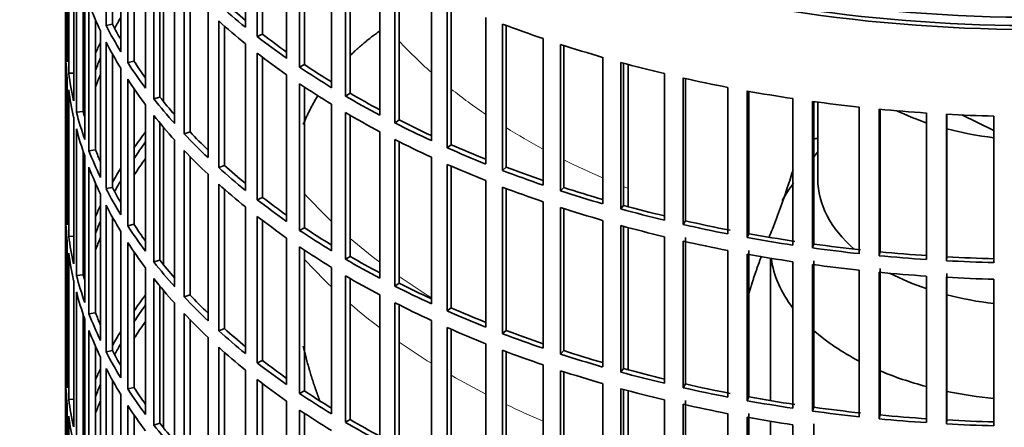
# Model space of a CAD drawing. Header units: millimetres. Extents: x 449 to 1324, y -2338 to 1809.
# Tile 4 of 30: x 1024 to 1170, y -2086 to -2026. Entities that reach past the tile are written whole.
import ezdxf

# ---------------------------------------------------------------- set-up
doc = ezdxf.new("R2010")
doc.units = ezdxf.units.MM
for name, color, linetype in [('VSI184-254_GIUNT', 7, 'Continuous'), ('VSI344-454_FILTR', 7, 'Continuous'), ('VSI344-454_SUPPO', 7, 'Continuous')]:
    doc.layers.add(name, color=color, linetype=linetype)

# ---------------------------------------------------------------- blocks, each defined once
blk = doc.blocks.new('SE4')
at = {"layer": 'VSI184-254_GIUNT', "color": 7, "linetype": 'Continuous', "lineweight": 35}
for p, q in [((1141.98, -2037.89), (1141.98, -2049.26)), ((1141.98, -2045.25), (1141.42, -2045.97)), ((1134.98, -2060.93), (1134.98, -2081.97)), ((1134.98, -2085.02), (1134.98, -2106.05))]:
    blk.add_line(p, q, dxfattribs=at)
for centre, major_axis, start_param, end_param in [((1174.48, -2024.76), (-32.5, 0), 0.875493, 1.038932), ((1174.48, -2024.76), (-32.5, 0), 1.14425, 1.369498), ((1174.48, -2059.16), (39.5, 0), -3.562127, -3.441867), ((1174.48, -2049.26), (-32.5, 0), 0, 0.584062), ((1174.48, -2059.16), (39.5, 0), 3.220457, 3.555729), ((1174.48, -2049.26), (-32.5, 0), 0.835386, 1.038932), ((1174.48, -2049.26), (-32.5, 0), 1.14425, 1.369498), ((1174.48, -2059.16), (39.5, 0), 3.720726, 3.98088), ((1174.48, -2059.16), (39.5, 0), 4.081192, 4.281952), ((1174.48, -2059.16), (39.5, 0), 4.365036, 4.547129)]:
    blk.add_ellipse(centre, major_axis=major_axis, ratio=0.57735, start_param=start_param, end_param=end_param, dxfattribs=at)
at = {"layer": 'VSI344-454_FILTR', "color": 7, "linetype": 'Continuous', "lineweight": 35}
for p, q in [((1030.98, -1944.34), (1030.98, -2184.39)), ((1036.96, -2026.58), (1036.96, -2004.95)), ((1030.99, -2027.87), (1030.99, -2006.23)), ((1057.51, -2026.83), (1057.51, -2005.19)), ((1037.91, -2026.4), (1037.91, -2006.72)), ((1059.27, -2028.22), (1059.27, -2006.59)), ((1060.06, -2027.87), (1060.06, -2007.19)), ((1039.13, -2030.45), (1039.13, -2008.81)), ((1031.23, -2031.93), (1031.23, -2010.29)), ((1040.15, -2032.06), (1040.15, -2010.43)), ((1063.6, -2031.43), (1063.6, -2009.79)), ((1031.44, -2033.64), (1031.44, -2012.01)), ((1041.08, -2031.85), (1041.08, -2011.81)), ((1065.52, -2032.74), (1065.52, -2011.11)), ((1066.26, -2032.36), (1066.26, -2011.6)), ((1042.79, -2035.83), (1042.79, -2014.19)), ((1070.22, -2035.76), (1070.22, -2014.13)), ((1032.18, -2037.68), (1032.18, -2016.05)), ((1044, -2037.4), (1044, -2015.77)), ((1072.29, -2037), (1072.29, -2015.36)), ((1072.99, -2036.59), (1072.99, -2015.77)), ((1032.59, -2039.39), (1032.59, -2017.75)), ((1044.9, -2037.15), (1044.9, -2016.88)), ((1047.08, -2041.05), (1047.08, -2019.42)), ((1077.36, -2039.82), (1077.36, -2018.19)), ((1079.57, -2040.98), (1079.57, -2019.34)), ((1048.48, -2042.57), (1048.48, -2020.94)), ((1080.21, -2040.53), (1080.21, -2019.66)), ((1033.58, -2039.29), (1033.58, -2021.06)), ((1033.81, -2043.39), (1033.81, -2021.75)), ((1049.35, -2042.28), (1049.35, -2021.84)), ((1084.96, -2043.59), (1084.96, -2021.95)), ((1034.43, -2045.07), (1034.43, -2023.44)), ((1087.31, -2044.65), (1087.31, -2023.01)), ((1087.9, -2044.18), (1087.9, -2023.27)), ((1052, -2046.09), (1052, -2024.45)), ((1035.4, -2044.93), (1035.4, -2025.78)), ((1037.91, -2026.4), (1036.96, -2026.58)), ((1053.58, -2047.55), (1053.58, -2025.91)), ((1054.41, -2047.23), (1054.41, -2026.65)), ((1093, -2047.03), (1093, -2025.4)), ((1095.47, -2048), (1095.47, -2026.36)), ((1096.01, -2047.51), (1096.01, -2026.56)), ((1031.23, -2027.86), (1030.99, -2027.87)), ((1036.13, -2049.01), (1036.13, -2027.38)), ((1060.06, -2027.87), (1059.27, -2028.22)), ((1036.96, -2050.67), (1036.96, -2029.03)), ((1057.51, -2050.92), (1057.51, -2029.28)), ((1101.44, -2050.15), (1101.44, -2028.51)), ((1104.02, -2051.01), (1104.02, -2029.37)), ((1104.49, -2050.5), (1104.49, -2029.52)), ((1030.99, -2051.95), (1030.99, -2030.32)), ((1037.91, -2050.49), (1037.91, -2030.8)), ((1059.27, -2052.31), (1059.27, -2030.67)), ((1041.08, -2031.85), (1040.15, -2032.06)), ((1060.06, -2051.96), (1060.06, -2031.28)), ((1066.26, -2032.36), (1065.52, -2032.74)), ((1110.24, -2052.92), (1110.24, -2031.28)), ((1112.92, -2053.67), (1112.92, -2032.03)), ((1113.32, -2053.14), (1113.32, -2032.15)), ((1032.18, -2033.6), (1031.44, -2033.64)), ((1039.13, -2054.53), (1039.13, -2032.9)), ((1063.6, -2055.51), (1063.6, -2033.88)), ((1119.34, -2055.32), (1119.34, -2033.69)), ((1031.23, -2056.01), (1031.23, -2034.38)), ((1040.15, -2056.15), (1040.15, -2034.51)), ((1065.52, -2056.83), (1065.52, -2035.19)), ((1122.11, -2055.97), (1122.11, -2034.33)), ((1122.45, -2055.43), (1122.45, -2034.41)), ((1031.44, -2057.73), (1031.44, -2036.09)), ((1041.08, -2055.93), (1041.08, -2035.9)), ((1066.26, -2056.44), (1066.26, -2035.69)), ((1072.99, -2036.59), (1072.29, -2037)), ((1128.72, -2057.36), (1128.72, -2035.72)), ((1131.56, -2057.89), (1131.56, -2036.25)), ((1131.83, -2057.33), (1131.83, -2036.3)), ((1042.79, -2059.92), (1042.79, -2038.28)), ((1044.9, -2037.15), (1044, -2037.4)), ((1070.22, -2059.85), (1070.22, -2038.21)), ((1138.32, -2059.01), (1138.32, -2037.37)), ((1141.21, -2059.43), (1141.21, -2037.79)), ((1141.42, -2058.86), (1141.42, -2037.82)), ((1033.58, -2039.29), (1032.59, -2039.39)), ((1044, -2061.49), (1044, -2039.85)), ((1072.29, -2061.09), (1072.29, -2039.45)), ((1072.99, -2060.67), (1072.99, -2039.86)), ((1148.09, -2060.27), (1148.09, -2038.63)), ((1151.03, -2060.57), (1151.03, -2038.93)), ((1151.17, -2060), (1151.17, -2038.95)), ((1158, -2061.13), (1158, -2039.5)), ((1160.96, -2061.31), (1160.96, -2039.68)), ((1161.03, -2060.74), (1161.03, -2039.68)), ((1032.18, -2061.77), (1032.18, -2040.13)), ((1044.9, -2061.24), (1044.9, -2040.96)), ((1080.21, -2040.53), (1079.57, -2040.98)), ((1167.98, -2061.6), (1167.98, -2039.96)), ((1032.59, -2063.48), (1032.59, -2041.84)), ((1049.35, -2042.28), (1048.48, -2042.57)), ((1077.36, -2063.91), (1077.36, -2042.27)), ((1047.08, -2065.14), (1047.08, -2043.5)), ((1079.57, -2065.06), (1079.57, -2043.42)), ((1080.21, -2064.62), (1080.21, -2043.75)), ((1087.9, -2044.18), (1087.31, -2044.65)), ((1033.58, -2063.38), (1033.58, -2045.15)), ((1035.4, -2044.93), (1034.43, -2045.07)), ((1048.48, -2066.66), (1048.48, -2045.02)), ((1033.81, -2067.48), (1033.81, -2045.84)), ((1049.35, -2066.37), (1049.35, -2045.93)), ((1084.96, -2067.67), (1084.96, -2046.04)), ((1087.31, -2068.73), (1087.31, -2047.1)), ((1034.43, -2069.16), (1034.43, -2047.52)), ((1052, -2070.18), (1052, -2048.54)), ((1054.41, -2047.23), (1053.58, -2047.55)), ((1087.9, -2068.27), (1087.9, -2047.35)), ((1096.01, -2047.51), (1095.47, -2048)), ((1035.4, -2069.02), (1035.4, -2049.87)), ((1053.58, -2071.64), (1053.58, -2050)), ((1093, -2071.12), (1093, -2049.48)), ((1036.13, -2073.1), (1036.13, -2051.46)), ((1037.91, -2050.49), (1036.96, -2050.67)), ((1054.41, -2071.31), (1054.41, -2050.74)), ((1095.47, -2072.08), (1095.47, -2050.45)), ((1096.01, -2071.59), (1096.01, -2050.65)), ((1104.49, -2050.5), (1104.02, -2051.01)), ((1031.23, -2051.95), (1030.99, -2051.95)), ((1060.06, -2051.96), (1059.27, -2052.31)), ((1101.44, -2074.24), (1101.44, -2052.6)), ((1030.99, -2076.04), (1030.99, -2054.4)), ((1036.96, -2074.76), (1036.96, -2053.12)), ((1057.51, -2075.01), (1057.51, -2053.37)), ((1104.02, -2075.1), (1104.02, -2053.46)), ((1104.49, -2074.59), (1104.49, -2053.61)), ((1113.32, -2053.14), (1112.92, -2053.67)), ((1037.91, -2074.58), (1037.91, -2054.89)), ((1059.27, -2076.4), (1059.27, -2054.76)), ((1060.06, -2076.04), (1060.06, -2055.37)), ((1110.24, -2077), (1110.24, -2055.37)), ((1122.45, -2055.43), (1122.11, -2055.97)), ((1039.13, -2078.62), (1039.13, -2056.98)), ((1041.08, -2055.93), (1040.15, -2056.15)), ((1066.26, -2056.44), (1065.52, -2056.83)), ((1112.92, -2077.76), (1112.92, -2056.12)), ((1113.32, -2077.23), (1113.32, -2056.23)), ((1131.83, -2057.33), (1131.56, -2057.89)), ((1031.23, -2080.1), (1031.23, -2058.46)), ((1032.18, -2057.69), (1031.44, -2057.73)), ((1040.15, -2080.24), (1040.15, -2058.6)), ((1063.6, -2079.6), (1063.6, -2057.96)), ((1119.34, -2079.41), (1119.34, -2057.77)), ((1122.11, -2080.06), (1122.11, -2058.42)), ((1122.45, -2079.51), (1122.45, -2057.88)), ((1031.44, -2081.82), (1031.44, -2060.18)), ((1041.08, -2080.02), (1041.08, -2059.99)), ((1065.52, -2080.92), (1065.52, -2059.28)), ((1066.26, -2080.53), (1066.26, -2059.78)), ((1128.72, -2081.44), (1128.72, -2059.81)), ((1131.83, -2081.42), (1131.83, -2059.78)), ((1141.42, -2058.86), (1141.21, -2059.43)), ((1151.17, -2060), (1151.03, -2060.57)), ((1044.9, -2061.24), (1044, -2061.49)), ((1072.99, -2060.67), (1072.29, -2061.09)), ((1131.56, -2081.98), (1131.56, -2060.34)), ((1138.32, -2083.1), (1138.32, -2061.46)), ((1141.42, -2082.95), (1141.42, -2061.31)), ((1161.03, -2060.74), (1160.96, -2061.31)), ((1042.79, -2084), (1042.79, -2062.37)), ((1070.22, -2083.94), (1070.22, -2062.3)), ((1141.21, -2083.51), (1141.21, -2061.88)), ((1148.09, -2084.36), (1148.09, -2062.72)), ((1151.03, -2084.66), (1151.03, -2063.02)), ((1151.17, -2084.08), (1151.17, -2062.45)), ((1032.18, -2085.86), (1032.18, -2064.22)), ((1033.58, -2063.38), (1032.59, -2063.48)), ((1044, -2085.58), (1044, -2063.94)), ((1072.29, -2085.17), (1072.29, -2063.54)), ((1072.99, -2084.76), (1072.99, -2063.94)), ((1158, -2085.22), (1158, -2063.58)), ((1160.96, -2085.4), (1160.96, -2063.76)), ((1161.03, -2084.83), (1161.03, -2063.19)), ((1167.98, -2085.68), (1167.98, -2064.05)), ((1032.59, -2087.56), (1032.59, -2065.93)), ((1044.9, -2085.32), (1044.9, -2065.05)), ((1080.21, -2064.62), (1079.57, -2065.06)), ((1049.35, -2066.37), (1048.48, -2066.66)), ((1077.36, -2088), (1077.36, -2066.36)), ((1079.57, -2089.15), (1079.57, -2067.51)), ((1047.08, -2089.23), (1047.08, -2067.59)), ((1080.21, -2088.71), (1080.21, -2067.84)), ((1087.9, -2068.27), (1087.31, -2068.73)), ((1033.58, -2087.46), (1033.58, -2069.23)), ((1033.81, -2091.56), (1033.81, -2069.92)), ((1035.4, -2069.02), (1034.43, -2069.16)), ((1048.48, -2090.75), (1048.48, -2069.11)), ((1049.35, -2090.46), (1049.35, -2070.01)), ((1084.96, -2091.76), (1084.96, -2070.12)), ((1034.43, -2093.25), (1034.43, -2071.61)), ((1054.41, -2071.31), (1053.58, -2071.64)), ((1087.31, -2092.82), (1087.31, -2071.18)), ((1087.9, -2092.35), (1087.9, -2071.44)), ((1096.01, -2071.59), (1095.47, -2072.08)), ((1052, -2094.26), (1052, -2072.63)), ((1035.4, -2093.11), (1035.4, -2073.96)), ((1037.91, -2074.58), (1036.96, -2074.76)), ((1053.58, -2095.72), (1053.58, -2074.09)), ((1093, -2095.21), (1093, -2073.57)), ((1095.47, -2096.17), (1095.47, -2074.53)), ((1096.01, -2095.68), (1096.01, -2074.73)), ((1104.49, -2074.59), (1104.02, -2075.1)), ((1031.23, -2076.04), (1030.99, -2076.04)), ((1036.13, -2097.19), (1036.13, -2075.55)), ((1054.41, -2095.4), (1054.41, -2074.83)), ((1060.06, -2076.04), (1059.27, -2076.4)), ((1036.96, -2098.84), (1036.96, -2077.21)), ((1057.51, -2099.09), (1057.51, -2077.45)), ((1101.44, -2098.32), (1101.44, -2076.68)), ((1104.02, -2099.18), (1104.02, -2077.55)), ((1113.32, -2077.23), (1112.92, -2077.76)), ((1030.99, -2100.13), (1030.99, -2078.49)), ((1037.91, -2098.66), (1037.91, -2078.98)), ((1059.27, -2100.48), (1059.27, -2078.85)), ((1104.49, -2098.67), (1104.49, -2077.7)), ((1041.08, -2080.02), (1040.15, -2080.24)), ((1060.06, -2100.13), (1060.06, -2079.45)), ((1066.26, -2080.53), (1065.52, -2080.92)), ((1110.24, -2101.09), (1110.24, -2079.45)), ((1112.92, -2101.84), (1112.92, -2080.21)), ((1113.32, -2101.32), (1113.32, -2080.32)), ((1122.45, -2079.51), (1122.11, -2080.06)), ((1032.18, -2081.77), (1031.44, -2081.82)), ((1039.13, -2102.71), (1039.13, -2081.07)), ((1063.6, -2103.69), (1063.6, -2082.05)), ((1119.34, -2103.5), (1119.34, -2081.86)), ((1122.45, -2103.6), (1122.45, -2081.96)), ((1131.83, -2081.42), (1131.56, -2081.98)), ((1031.23, -2104.19), (1031.23, -2082.55)), ((1040.15, -2104.32), (1040.15, -2082.69)), ((1065.52, -2105), (1065.52, -2083.37)), ((1122.11, -2104.14), (1122.11, -2082.5)), ((1141.42, -2082.95), (1141.21, -2083.51)), ((1031.44, -2105.9), (1031.44, -2084.27)), ((1041.08, -2104.11), (1041.08, -2084.07)), ((1066.26, -2104.62), (1066.26, -2083.86)), ((1072.99, -2084.76), (1072.29, -2085.17)), ((1128.72, -2105.53), (1128.72, -2083.89)), ((1131.56, -2106.06), (1131.56, -2084.43)), ((1131.83, -2105.51), (1131.83, -2083.87)), ((1151.17, -2084.08), (1151.03, -2084.66)), ((1161.03, -2084.83), (1160.96, -2085.4)), ((1044.9, -2085.32), (1044, -2085.58)), ((1138.32, -2107.18), (1138.32, -2085.55)), ((1141.42, -2107.03), (1141.42, -2085.4))]:
    blk.add_line(p, q, dxfattribs=at)
for centre, major_axis, start_param, end_param in [((1174.48, -1944.34), (143.5, 0), 2.974441, 5.124237), ((1174.48, -1944.34), (142.5, 0), 3.141593, 5.135001), ((1174.48, -2005.37), (-143.5, 0), 0.219831, 0.268861), ((1174.48, -1978.83), (-143.5, 0), 0.568897, 0.617927), ((1174.48, -1978.83), (-142.5, 0), 0.568725, 0.607984), ((1174.48, -2051.09), (-142.5, 0), -0.318152, -0.297119), ((1174.48, -2002.92), (-143.5, 0), 0.289645, 0.338674), ((1174.48, -2002.92), (-142.5, 0), 0.289473, 0.318152), ((1174.48, -1981.28), (-143.5, 0), 0.568897, 0.617927), ((1174.48, -1957.2), (-143.5, 0), 0.987776, 1.036806), ((1174.48, -2027.01), (-143.5, 0), 0.010392, 0.059421), ((1174.48, -1978.83), (-143.5, 0), 0.63871, 0.68774), ((1174.48, -1978.83), (-142.5, 0), 0.638538, 0.679153), ((1174.48, -2051.09), (-143.5, 0), -0.268861, -0.248955), ((1174.48, -2005.37), (-143.5, 0), 0.289645, 0.338674), ((1174.48, -1957.2), (-143.5, 0), 1.057589, 1.106619), ((1174.48, -2029.46), (-143.5, 0), 0.010392, 0.059421), ((1174.48, -1981.28), (-143.5, 0), 0.63871, 0.68774), ((1174.48, -2051.09), (-142.5, 0), -0.242088, -0.219659), ((1174.48, -2002.92), (-143.5, 0), 0.359458, 0.408487), ((1174.48, -2002.92), (-142.5, 0), 0.359286, 0.391958), ((1174.48, -1978.83), (-142.5, 0), 0.708352, 0.750104), ((1174.48, -1957.2), (-143.5, 0), 1.127403, 1.176432), ((1174.48, -2027.01), (-143.5, 0), 0.080205, 0.129234), ((1174.48, -2053.54), (-142.5, 0), -0.242088, -0.219659), ((1174.48, -1978.83), (-143.5, 0), 0.708524, 0.757553), ((1174.48, -2051.09), (-143.5, 0), -0.199048, -0.190533), ((1174.48, -2005.37), (-143.5, 0), 0.359458, 0.408487), ((1174.48, -1981.28), (-143.5, 0), 0.708524, 0.757553), ((1174.48, -1957.2), (-143.5, 0), 1.197216, 1.246245), ((1174.48, -2029.46), (-143.5, 0), 0.080205, 0.129234), ((1174.48, -1978.83), (-143.5, 0), 0.778337, 0.827366), ((1174.48, -1978.83), (-142.5, 0), 0.778165, 0.820895), ((1174.48, -1957.2), (-143.5, 0), 1.267029, 1.316058), ((1174.48, -2051.09), (-142.5, 0), -0.160582, -0.149846), ((1174.48, -2002.92), (-143.5, 0), 0.429271, 0.4783), ((1174.48, -2002.92), (-142.5, 0), 0.429099, 0.464583), ((1174.48, -1957.2), (-143.5, 0), 1.336842, 1.385871), ((1174.48, -2027.01), (-143.5, 0), 0.150018, 0.199048), ((1174.48, -2027.01), (-142.5, 0), 0.149846, 0.160582), ((1174.48, -2005.37), (-143.5, 0), 0.429271, 0.4783), ((1174.48, -1981.28), (-143.5, 0), 0.778337, 0.827366), ((1174.48, -1957.2), (-143.5, 0), 1.406655, 1.455685), ((1174.48, -1957.2), (-143.5, 0), 1.476469, 1.525498), ((1174.48, -1978.83), (-143.5, 0), 0.84815, 0.897179), ((1174.48, -1978.83), (-142.5, 0), 0.847978, 0.891566), ((1174.48, -2029.46), (-143.5, 0), 0.150018, 0.199048), ((1174.48, -2075.18), (-143.5, 0), -0.408487, -0.377404), ((1174.48, -2002.92), (-143.5, 0), 0.499084, 0.548113), ((1174.48, -2002.92), (-142.5, 0), 0.498912, 0.536508), ((1174.48, -2075.18), (-142.5, 0), -0.391958, -0.359286), ((1174.48, -1981.28), (-143.5, 0), 0.84815, 0.897179), ((1174.48, -1978.83), (-142.5, 0), 0.917791, 0.962144), ((1174.48, -2123.35), (-142.5, 0), -1.340701, -1.33667), ((1174.48, -2027.01), (-143.5, 0), 0.219831, 0.268861), ((1174.48, -2027.01), (-142.5, 0), 0.219659, 0.242088), ((1174.48, -2005.37), (-143.5, 0), 0.499084, 0.548113), ((1174.48, -1978.83), (-143.5, 0), 0.917963, 0.966992), ((1174.48, -2077.63), (-142.5, 0), -0.391958, -0.359286), ((1174.48, -1981.28), (-143.5, 0), 0.917963, 0.966992), ((1174.48, -2029.46), (-143.5, 0), 0.219831, 0.268861), ((1174.48, -2075.18), (-143.5, 0), -0.338674, -0.312019), ((1174.48, -2002.92), (-143.5, 0), 0.568897, 0.617927), ((1174.48, -2002.92), (-142.5, 0), 0.568725, 0.607984), ((1174.48, -1978.83), (-143.5, 0), 0.987776, 1.036806), ((1174.48, -1978.83), (-142.5, 0), 0.987604, 1.032651), ((1174.48, -2075.18), (-142.5, 0), -0.318152, -0.297119), ((1174.48, -2005.37), (-143.5, 0), 0.568897, 0.617927), ((1174.48, -2027.01), (-143.5, 0), 0.289645, 0.338674), ((1174.48, -2027.01), (-142.5, 0), 0.289473, 0.318152), ((1174.48, -1981.28), (-143.5, 0), 0.987776, 1.036806), ((1174.48, -1978.83), (-143.5, 0), 1.057589, 1.106619), ((1174.48, -1978.83), (-142.5, 0), 1.057417, 1.103102), ((1174.48, -2051.09), (-143.5, 0), 0.010392, 0.059421), ((1174.48, -2002.92), (-143.5, 0), 0.63871, 0.68774), ((1174.48, -2002.92), (-142.5, 0), 0.638538, 0.679153), ((1174.48, -2053.54), (-143.5, 0), 0.010392, 0.059421), ((1174.48, -2075.18), (-143.5, 0), -0.268861, -0.248955), ((1174.48, -2029.46), (-143.5, 0), 0.289645, 0.338674), ((1174.48, -1981.28), (-143.5, 0), 1.057589, 1.106619), ((1174.48, -1978.83), (-143.5, 0), 1.127403, 1.176432), ((1174.48, -1978.83), (-142.5, 0), 1.127231, 1.17351), ((1174.48, -2075.18), (-142.5, 0), -0.242088, -0.219659), ((1174.48, -2005.37), (-143.5, 0), 0.63871, 0.68774), ((1174.48, -1978.83), (-142.5, 0), 1.197044, 1.246417), ((1174.48, -2027.01), (-143.5, 0), 0.359458, 0.408487), ((1174.48, -2027.01), (-142.5, 0), 0.359286, 0.391958), ((1174.48, -2002.92), (-143.5, 0), 0.708524, 0.757553), ((1174.48, -2002.92), (-142.5, 0), 0.708352, 0.750104), ((1174.48, -1981.28), (-143.5, 0), 1.127403, 1.176432), ((1174.48, -1978.83), (-143.5, 0), 1.197216, 1.246245), ((1174.48, -1978.83), (-142.5, 0), 1.266857, 1.31623), ((1174.48, -2051.09), (-143.5, 0), 0.080205, 0.129234), ((1174.48, -2075.18), (-143.5, 0), -0.199048, -0.190533), ((1174.48, -2077.63), (-142.5, 0), -0.242088, -0.219659), ((1174.48, -2029.46), (-143.5, 0), 0.359458, 0.408487), ((1174.48, -1981.28), (-143.5, 0), 1.197216, 1.246245), ((1174.48, -1978.83), (-143.5, 0), 1.267029, 1.316058), ((1174.48, -2053.54), (-143.5, 0), 0.080205, 0.129234), ((1174.48, -2005.37), (-143.5, 0), 0.708524, 0.757553), ((1174.48, -1978.83), (-143.5, 0), 1.336842, 1.385871), ((1174.48, -1978.83), (-142.5, 0), 1.33667, 1.386044), ((1174.48, -1978.83), (-142.5, 0), 1.406483, 1.455857), ((1174.48, -2027.01), (-143.5, 0), 0.429271, 0.4783), ((1174.48, -2027.01), (-142.5, 0), 0.429099, 0.464583), ((1174.48, -2002.92), (-143.5, 0), 0.778337, 0.827366), ((1174.48, -2002.92), (-142.5, 0), 0.778165, 0.820895), ((1174.48, -1981.28), (-143.5, 0), 1.267029, 1.316058), ((1174.48, -1978.83), (-143.5, 0), 1.406655, 1.455685), ((1174.48, -1978.83), (-143.5, 0), 1.476469, 1.525498), ((1174.48, -1978.83), (-142.5, 0), 1.476296, 1.52567), ((1174.48, -2075.18), (-142.5, 0), -0.160582, -0.149846), ((1174.48, -1981.28), (-143.5, 0), 1.336842, 1.385871), ((1174.48, -1981.28), (-143.5, 0), 1.406655, 1.455685), ((1174.48, -2051.09), (-143.5, 0), 0.150018, 0.199048), ((1174.48, -2051.09), (-142.5, 0), 0.149846, 0.160582), ((1174.48, -2029.46), (-143.5, 0), 0.429271, 0.4783), ((1174.48, -2005.37), (-143.5, 0), 0.778337, 0.827366), ((1174.48, -1981.28), (-143.5, 0), 1.476469, 1.525498), ((1174.48, -2053.54), (-143.5, 0), 0.150018, 0.199048), ((1174.48, -2002.92), (-143.5, 0), 0.84815, 0.897179), ((1174.48, -2002.92), (-142.5, 0), 0.847978, 0.891566), ((1174.48, -2099.27), (-143.5, 0), -0.408487, -0.377404), ((1174.48, -2027.01), (-143.5, 0), 0.499084, 0.548113), ((1174.48, -2027.01), (-142.5, 0), 0.498912, 0.536508), ((1174.48, -2005.37), (-143.5, 0), 0.84815, 0.897179), ((1174.48, -2099.27), (-142.5, 0), -0.391958, -0.359286), ((1174.48, -2002.92), (-143.5, 0), 0.917963, 0.966992), ((1174.48, -2002.92), (-142.5, 0), 0.917791, 0.962144), ((1174.48, -2051.09), (-143.5, 0), 0.219831, 0.268861), ((1174.48, -2051.09), (-142.5, 0), 0.219659, 0.242088), ((1174.48, -2101.72), (-142.5, 0), -0.391958, -0.359286), ((1174.48, -2029.46), (-143.5, 0), 0.499084, 0.548113), ((1174.48, -2053.54), (-143.5, 0), 0.219831, 0.268861), ((1174.48, -2099.27), (-143.5, 0), -0.338674, -0.312019), ((1174.48, -2027.01), (-143.5, 0), 0.568897, 0.617927), ((1174.48, -2027.01), (-142.5, 0), 0.568725, 0.607984), ((1174.48, -2005.37), (-143.5, 0), 0.917963, 0.966992), ((1174.48, -2002.92), (-142.5, 0), 0.987604, 1.032651), ((1174.48, -2002.92), (-143.5, 0), 0.987776, 1.036806), ((1174.48, -2051.09), (-143.5, 0), 0.289645, 0.338674), ((1174.48, -2051.09), (-142.5, 0), 0.289473, 0.318152), ((1174.48, -2099.27), (-142.5, 0), -0.318152, -0.297119), ((1174.48, -2029.46), (-143.5, 0), 0.568897, 0.617927), ((1174.48, -2005.37), (-143.5, 0), 0.987776, 1.036806), ((1174.48, -2002.92), (-142.5, 0), 1.057417, 1.103102), ((1174.48, -2075.18), (-143.5, 0), 0.010392, 0.059421), ((1174.48, -2027.01), (-142.5, 0), 0.638538, 0.679153), ((1174.48, -2002.92), (-143.5, 0), 1.057589, 1.106619), ((1174.48, -2099.27), (-143.5, 0), -0.268861, -0.248955), ((1174.48, -2053.54), (-143.5, 0), 0.289645, 0.338674), ((1174.48, -2027.01), (-143.5, 0), 0.63871, 0.68774), ((1174.48, -2005.37), (-143.5, 0), 1.057589, 1.106619), ((1174.48, -2002.92), (-142.5, 0), 1.127231, 1.17351), ((1174.48, -2077.63), (-143.5, 0), 0.010392, 0.059421), ((1174.48, -2029.46), (-143.5, 0), 0.63871, 0.68774), ((1174.48, -2002.92), (-143.5, 0), 1.127403, 1.176432), ((1174.48, -2099.27), (-142.5, 0), -0.242088, -0.219659), ((1174.48, -2051.09), (-143.5, 0), 0.359458, 0.408487), ((1174.48, -2051.09), (-142.5, 0), 0.359286, 0.391958), ((1174.48, -2027.01), (-142.5, 0), 0.708352, 0.750104), ((1174.48, -2005.37), (-143.5, 0), 1.127403, 1.176432), ((1174.48, -2002.92), (-143.5, 0), 1.197216, 1.246245), ((1174.48, -2002.92), (-142.5, 0), 1.197044, 1.246417), ((1174.48, -2075.18), (-143.5, 0), 0.080205, 0.129234), ((1174.48, -2101.72), (-142.5, 0), -0.242088, -0.219659), ((1174.48, -2027.01), (-143.5, 0), 0.708524, 0.757553), ((1174.48, -2002.92), (-143.5, 0), 1.267029, 1.316058), ((1174.48, -2002.92), (-142.5, 0), 1.266857, 1.31623), ((1174.48, -2099.27), (-143.5, 0), -0.199048, -0.190533), ((1174.48, -2053.54), (-143.5, 0), 0.359458, 0.408487), ((1174.48, -2029.46), (-143.5, 0), 0.708524, 0.757553), ((1174.48, -2005.37), (-143.5, 0), 1.197216, 1.246245), ((1174.48, -2002.92), (-142.5, 0), 1.33667, 1.386044), ((1174.48, -2077.63), (-143.5, 0), 0.080205, 0.129234), ((1174.48, -2027.01), (-142.5, 0), 0.778165, 0.820895), ((1174.48, -2005.37), (-143.5, 0), 1.267029, 1.316058), ((1174.48, -2002.92), (-143.5, 0), 1.336842, 1.385871), ((1174.48, -2002.92), (-143.5, 0), 1.406655, 1.455685), ((1174.48, -2002.92), (-142.5, 0), 1.406483, 1.455857), ((1174.48, -2002.92), (-142.5, 0), 1.476296, 1.52567), ((1174.48, -2051.09), (-143.5, 0), 0.429271, 0.4783), ((1174.48, -2051.09), (-142.5, 0), 0.429099, 0.464583), ((1174.48, -2027.01), (-143.5, 0), 0.778337, 0.827366), ((1174.48, -2002.92), (-143.5, 0), 1.476469, 1.525498)]:
    blk.add_ellipse(centre, major_axis=major_axis, ratio=0.57735, start_param=start_param, end_param=end_param, dxfattribs=at)
at = {"layer": 'VSI344-454_SUPPO', "color": 7, "linetype": 'Continuous', "lineweight": 35}
for p, q in [((1045.45, -2037.84), (1045.45, -2017.54)), ((1114, -2053.33), (1114, -2032.33)), ((1163.22, -2039.79), (1167.98, -2042.1)), ((1045.45, -2061.93), (1045.45, -2041.63)), ((1114, -2077.41), (1114, -2056.41)), ((1045.45, -2086.01), (1045.45, -2065.71)), ((1114, -2101.5), (1114, -2080.5))]:
    blk.add_line(p, q, dxfattribs=at)
blk.add_ellipse((1174.48, -1943.11), major_axis=(142.5, 0), ratio=0.57735, start_param=3.023053, end_param=5.165211, dxfattribs=at)
at = {"layer": 'VSI344-454_SUPPO', "color": 4, "linetype": 'Continuous', "lineweight": 9}
for centre, major_axis, start_param, end_param in [((1174.48, -1999.68), (-106.99, 0), 0.492641, 0.579522), ((1174.48, -1999.68), (-106.99, 0), 0.627902, 0.705081), ((1174.48, -1999.68), (-106.99, 0), 0.747348, 0.819367), ((1174.48, -1999.68), (-106.99, 0), 0.857735, 0.926692), ((1174.48, -2018.92), (-122, 0), 0.479891, 0.546105), ((1174.48, -1999.68), (-106.99, 0), 0.962313, 0.96998), ((1174.48, -2018.92), (-122, 0), 0.588316, 0.649986), ((1174.48, -2028.6), (-122, 0), 0.479891, 0.546105), ((1174.48, -2018.92), (-122, 0), 0.687784, 0.746968), ((1174.48, -2028.6), (-122, 0), 0.588316, 0.649986), ((1174.48, -2028.6), (-122, 0), 0.687784, 0.746968), ((1174.48, -2028.6), (-122, 0), 0.781768, 0.839497), ((1174.48, -2028.6), (-122, 0), 0.872093, 0.928959)]:
    blk.add_ellipse(centre, major_axis=major_axis, ratio=0.57735, start_param=start_param, end_param=end_param, dxfattribs=at)
at = {"layer": 'VSI344-454_SUPPO', "color": 7, "linetype": 'Continuous', "lineweight": 35}
blk.add_open_spline([(1072.95, -2031.05), (1074.97, -2029.06), (1077.29, -2027.43)], degree=2, dxfattribs=at)
for points, degree, knots in [([(1066.06, -2041.19), (1066.91, -2039.06), (1068.18, -2037), (1068.2, -2036.97), (1068.22, -2036.93)], 2, [0.3285415, 0.3285415, 0.3285415, 0.5, 0.5, 0.5029097, 0.5029097, 0.5029097]), ([(1138.34, -2047.89), (1137.75, -2049.77), (1137.13, -2051.62), (1136.09, -2054.53), (1135.69, -2055.6), (1135.13, -2057.05), (1134.97, -2057.46), (1134.81, -2057.87)], 3, [0.7699646, 0.7699646, 0.7699646, 0.7699646, 0.875, 0.875, 0.9375, 0.9375, 0.9619995, 0.9619995, 0.9619995, 0.9619995]), ([(1131.79, -2066.31), (1132, -2065.53), (1132.24, -2064.76), (1132.9, -2062.6), (1133.68, -2060.64)], 2, [0.6790351, 0.6790351, 0.6790351, 0.75, 0.75, 0.9525285, 0.9525285, 0.9525285]), ([(1068.54, -2082.12), (1068.26, -2081.38), (1068, -2080.63), (1066.84, -2077.36), (1066.06, -2073.91)], 2, [0.4629415, 0.4629415, 0.4629415, 0.5, 0.5, 0.6620373, 0.6620373, 0.6620373])]:
    blk.add_open_spline(points, degree=degree, knots=knots, dxfattribs=at)

msp = doc.modelspace()

# ---------------------------------------------------------------- block references
msp.add_blockref('SE4', (0, 0))

doc.saveas('drawing.dxf')
